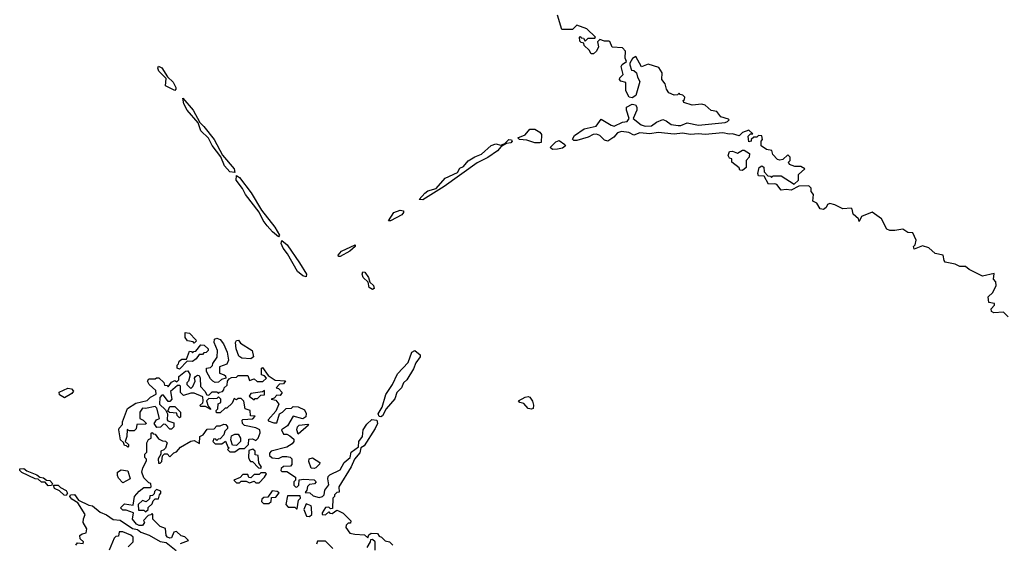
# Model space of a CAD drawing. Extents: x 2673034 to 2765626, y 830478 to 954748.
# Tile 44 of 126: x 2702209 to 2708280, y 889917 to 893143. Entities that reach past the tile are written whole.
import ezdxf

# ---------------------------------------------------------------- set-up
doc = ezdxf.new("R2010")
doc.units = 0

msp = doc.modelspace()

# ---------------------------------------------------------------- linework, layer by layer
at = {"layer": '0CON05XD'}
for points in [[(2707182.5, 891985), (2707165, 891973.8), (2707145, 891976.7), (2707123, 892013), (2707100, 892025), (2707102.5, 892065), (2707090, 892085), (2707090, 892105), (2707075, 892120), (2707013, 892117), (2706965, 892092.5), (2706935, 892097.5), (2706905, 892092.5), (2706877, 892127), (2706865, 892132.5), (2706825, 892130), (2706798.3, 892178.3), (2706765, 892180), (2706760, 892195), (2706768.3, 892231.7), (2706785, 892242.5), (2706797.5, 892235), (2706800, 892205), (2706821.7, 892181.7), (2706838.3, 892178.3), (2706845, 892170), (2706855, 892180), (2706905, 892180), (2706985, 892130), (2707010, 892155), (2707011.7, 892188.3), (2707050, 892225), (2707025, 892237.5), (2706988.3, 892238.3), (2706955, 892250), (2706950, 892265), (2706960, 892275), (2706960, 892295), (2706945, 892310), (2706915, 892282.5), (2706895, 892277.5), (2706881.7, 892281.7), (2706853, 892313), (2706846.4, 892336.4), (2706813, 892343), (2706780, 892365), (2706780, 892395), (2706790, 892405), (2706785, 892427.5), (2706765, 892430), (2706755, 892420), (2706735, 892420), (2706720, 892405), (2706720, 892395), (2706705, 892390), (2706700, 892425), (2706715, 892440), (2706730, 892440), (2706705, 892462.5), (2706665, 892447.5), (2706645, 892427.5), (2706605, 892440), (2706583.3, 892436.7), (2706545, 892445.6), (2706435, 892435.6), (2706395, 892440), (2706345.8, 892435.8), (2706295, 892444), (2706245, 892436.7), (2706145, 892448.2), (2706095, 892440), (2706033.3, 892446.7), (2705995, 892431.2), (2705965, 892448.5), (2705920, 892455), (2705894.2, 892445.8), (2705871.5, 892418.5), (2705835, 892394), (2705815, 892400), (2705785, 892429.5), (2705765, 892437.8), (2705745, 892435.6), (2705715, 892420), (2705645, 892398.2), (2705625, 892398.1), (2705617.9, 892407.9), (2705629.6, 892430.4), (2705688.5, 892471.5), (2705763, 892487), (2705795, 892530), (2705855, 892493.8), (2705875, 892487.9), (2705925, 892512.5), (2705955, 892516.7), (2705967.5, 892535), (2705950, 892585), (2705951.2, 892605), (2705985, 892622), (2706005, 892617.5), (2706013.9, 892603.9), (2706013.8, 892585), (2705992.5, 892535), (2706040, 892495), (2706065, 892486.4), (2706105, 892489.5), (2706135, 892512.2), (2706175, 892527.5), (2706195, 892520.8), (2706225, 892498), (2706269.1, 892490.9), (2706285, 892491.4), (2706325, 892508), (2706395, 892493.8), (2706559.3, 892509.3), (2706573.3, 892515), (2706582.5, 892525), (2706579.3, 892529.3), (2706532.5, 892545), (2706507.5, 892577.5), (2706473, 892583), (2706436.1, 892616.1), (2706415, 892623.3), (2706355, 892616.7), (2706303, 892633), (2706300, 892645), (2706308.3, 892651.7), (2706310, 892665), (2706298.3, 892678.3), (2706281.7, 892681.7), (2706275, 892690), (2706265, 892680), (2706245, 892677.5), (2706212, 892692), (2706196.7, 892715), (2706188.3, 892748.3), (2706167.5, 892775), (2706170, 892815), (2706149.3, 892849.3), (2706085, 892870), (2706043, 892853), (2706007, 892917), (2705987, 892903), (2705970, 892875), (2705970, 892865), (2705981.7, 892831.7), (2705995, 892830), (2706012.5, 892815), (2706018.3, 892788.3), (2706032.5, 892762.5), (2706008.8, 892675), (2705985, 892661.2), (2705967.5, 892665), (2705946, 892705), (2705946.2, 892756.2), (2705915, 892763.3), (2705907.5, 892775), (2705910, 892785), (2705930, 892805), (2705917.5, 892855), (2705923.6, 892866.4), (2705950, 892885), (2705942.5, 892905), (2705945, 892950), (2705925, 892970), (2705863, 892973), (2705848.3, 893008.3), (2705841.7, 893011.7), (2705815, 893010), (2705785, 893020), (2705772.5, 893007.5), (2705777.5, 892975), (2705765, 892950), (2705747, 892933), (2705733, 892933), (2705720, 892955), (2705690, 892985), (2705688.3, 892998.3), (2705671.7, 893001.7), (2705661.7, 893011.7), (2705660, 893035), (2705665, 893040), (2705671.7, 893031.7), (2705685, 893030), (2705695, 893010), (2705715, 893030), (2705755, 893030), (2705760, 893035), (2705705, 893087.5), (2705645, 893110), (2705617.5, 893082.5), (2705551.7, 893081.7), (2705525, 893170)], [(2703165, 892707.5), (2703108, 892735), (2703111.3, 892781.3), (2703066.9, 892825), (2703060, 892845), (2703065, 892857.5), (2703085, 892845.5), (2703120.9, 892790.9), (2703155, 892758.5), (2703171.5, 892725), (2703172.5, 892715), (2703165, 892707.5)], [(2703535, 892202), (2703504.7, 892204.7), (2703472.3, 892242.3), (2703448, 892298), (2703395, 892366.9), (2703372.8, 892412.8), (2703325, 892458.6), (2703308.3, 892508.3), (2703242.2, 892585), (2703221.5, 892625), (2703215, 892660), (2703277.9, 892585), (2703318.9, 892508.9), (2703345, 892484.4), (2703407.3, 892405), (2703458.6, 892308.6), (2703531.8, 892225), (2703535, 892202)], [(2705415, 892383.8), (2705385, 892384.1), (2705335, 892401.2), (2705290, 892405), (2705279.4, 892415), (2705325, 892433.5), (2705355, 892469.2), (2705385, 892468), (2705415, 892450), (2705425.5, 892435.5), (2705424.3, 892385.7), (2705415, 892383.8)], [(2704695, 892032.1), (2704672, 892035), (2704706.9, 892075), (2704725, 892088.2), (2704776.4, 892103.6), (2704833.3, 892166.7), (2704908.3, 892201.7), (2704922.7, 892227.3), (2704945, 892237.5), (2704975, 892272.7), (2705015, 892298.9), (2705055.3, 892314.7), (2705115, 892367.3), (2705145, 892377.1), (2705175, 892369.2), (2705199.7, 892380.3), (2705225, 892404.4), (2705241.9, 892401.9), (2705245.4, 892395), (2705237.5, 892385), (2705210.7, 892379.3), (2705178.1, 892361.9), (2705155.5, 892334.5), (2705095, 892293.8), (2705028.7, 892261.3), (2704825.5, 892114.5), (2704695, 892032.1)], [(2705493.4, 892343.4), (2705479.4, 892355), (2705515, 892391.4), (2705535, 892398.1), (2705570, 892375), (2705573.3, 892365), (2705555, 892352), (2705525, 892344.7), (2705493.4, 892343.4)], [(2706665, 892213.3), (2706650, 892215), (2706645, 892230), (2706600, 892265), (2706600, 892285), (2706585, 892290), (2706577, 892307), (2706585, 892330), (2706605, 892333.3), (2706635, 892320), (2706665, 892340), (2706675, 892340), (2706708.3, 892318.3), (2706707.5, 892295), (2706687.5, 892275), (2706687.7, 892232.3), (2706665, 892213.3)], [(2703805, 891804.3), (2703766.7, 891835), (2703735, 891871.9), (2703710.5, 891905), (2703686.2, 891956.2), (2703600.5, 892065), (2703583.5, 892103.5), (2703543.8, 892155), (2703545, 892183.8), (2703565, 892171.1), (2703635.6, 892075.6), (2703700.4, 891970.4), (2703782.1, 891865), (2703810, 891815), (2703805, 891804.3)], [(2708303, 891313), (2708275, 891340), (2708215, 891337.5), (2708200, 891345), (2708198.3, 891361.7), (2708220, 891385), (2708220, 891395), (2708185, 891400), (2708180, 891435), (2708208.3, 891461.7), (2708230, 891505), (2708227, 891527), (2708212.5, 891545), (2708218.3, 891578.3), (2708145, 891562.5), (2708063.9, 891603.9), (2708041.7, 891621.7), (2708005, 891623.3), (2707976.4, 891636.4), (2707915, 891650), (2707908.3, 891658.3), (2707903, 891693), (2707853, 891703), (2707815, 891737.5), (2707775, 891750), (2707725, 891730), (2707720, 891745), (2707730, 891755), (2707737.5, 891785), (2707715, 891830), (2707685, 891832.5), (2707655, 891852.5), (2707605, 891843.3), (2707575, 891843.3), (2707555, 891852.5), (2707522.5, 891915), (2707465, 891957.5), (2707400, 891930), (2707385, 891900), (2707380, 891915), (2707347.5, 891945), (2707342.5, 891975), (2707335, 891982.5), (2707285, 891977.5), (2707235, 892002.5), (2707205, 892010), (2707190, 892005), (2707182.5, 891985)], [(2704495, 891902.7), (2704483.3, 891903.3), (2704515, 891955.6), (2704555, 891970), (2704575.3, 891965.3), (2704576, 891955), (2704565, 891941.3), (2704495, 891902.7)], [(2703975, 891559.4), (2703954.7, 891564.7), (2703921.1, 891591.1), (2703860, 891700), (2703833.1, 891735), (2703820.8, 891765), (2703825, 891782.5), (2703857.5, 891755), (2703935, 891644.5), (2703977.7, 891575), (2703975, 891559.4)], [(2704185, 891683.1), (2704174.2, 891684.2), (2704173, 891693), (2704193, 891717), (2704277.5, 891755), (2704276.9, 891745), (2704245, 891716.4), (2704185, 891683.1)], [(2704385, 891481.1), (2704363.8, 891493.8), (2704357.5, 891525), (2704327.3, 891555), (2704321.2, 891575), (2704325, 891589.2), (2704336.9, 891586.9), (2704360.4, 891555), (2704366.8, 891526.8), (2704390.9, 891505), (2704395, 891487.5), (2704385, 891481.1)], [(2703285, 891150), (2703277.5, 891157.5), (2703243.6, 891163.6), (2703230, 891185), (2703230, 891215), (2703255, 891212.5), (2703295, 891170), (2703297.5, 891162.5), (2703285, 891150)], [(2703195, 890990), (2703180, 890995), (2703180, 891015), (2703188.3, 891021.7), (2703191.7, 891038.3), (2703208.3, 891051.7), (2703238.3, 891051.7), (2703255, 891100), (2703268.3, 891098.3), (2703275, 891090), (2703281.7, 891098.3), (2703295, 891100), (2703325, 891140), (2703347, 891137), (2703370, 891115), (2703370, 891105), (2703358.3, 891091.7), (2703345, 891090), (2703335, 891080), (2703315, 891080), (2703296.4, 891053.6), (2703275, 891037.5), (2703241.7, 891038.3), (2703195, 890990)], [(2703415, 890907.5), (2703400, 890915), (2703385, 890930), (2703360, 890975), (2703360, 890995), (2703385, 891000), (2703398.3, 891011.7), (2703400, 891025), (2703427, 891063), (2703427.5, 891105), (2703407.5, 891155), (2703410, 891175), (2703425, 891180), (2703445, 891172.5), (2703466.1, 891146.1), (2703487.5, 891095), (2703496.7, 891045), (2703485, 891020), (2703440, 891005), (2703440, 890965), (2703470, 890955), (2703478.3, 890948.3), (2703480, 890935), (2703453, 890927), (2703435, 890910), (2703415, 890907.5)], [(2703635, 891052.5), (2703578.3, 891058.3), (2703560.7, 891070.7), (2703543.3, 891115), (2703540, 891155), (2703545, 891166.7), (2703558.8, 891168.8), (2703570.7, 891150.7), (2703642.5, 891105), (2703650, 891065), (2703635, 891052.5)], [(2704435, 890695.6), (2704425, 890697.1), (2704420, 890715), (2704444.4, 890755.6), (2704465.4, 890834.6), (2704507.5, 890895), (2704538.6, 890961.4), (2704605, 891031.4), (2704626.9, 891095), (2704645, 891105.3), (2704678.6, 891078.6), (2704678.2, 891065), (2704651.3, 891028.7), (2704637.5, 890992.5), (2704596, 890924), (2704575.8, 890905), (2704562.7, 890875), (2704534.5, 890845), (2704522.4, 890807.6), (2704469.2, 890745), (2704445, 890702.5), (2704435, 890695.6)], [(2703200, 889915), (2703250, 889935), (2703227, 889957), (2703205, 889962.5), (2703175, 889990), (2703160, 889985), (2703145, 889950), (2703135, 889947.5), (2703120, 889955), (2703112.5, 889965), (2703108.3, 890008.3), (2703075, 890020), (2703030, 890065), (2703030, 890095), (2703025, 890100), (2703018.3, 890091.7), (2703001.7, 890088.3), (2702971.7, 890058.3), (2702977.5, 890045), (2702965, 890027.5), (2702945, 890026.7), (2702930, 890035), (2702903.8, 890065), (2702910, 890105), (2702865, 890120), (2702845, 890120), (2702830, 890135), (2702855, 890160), (2702908.3, 890151.7), (2702916.7, 890205), (2702945, 890237.5), (2702975, 890260), (2703015, 890260), (2703020, 890265), (2703017.5, 890285), (2703005, 890290), (2702975, 890320), (2702962.5, 890355), (2702968.3, 890381.7), (2702990, 890425), (2702990, 890435), (2702980, 890445), (2702980, 890465), (2702991.7, 890478.3), (2702992.5, 890535), (2703003.6, 890556.4), (2703020, 890565), (2703020, 890595), (2703025, 890600), (2703031.7, 890591.7), (2703045, 890590), (2703065, 890560), (2703088.3, 890548.3), (2703107, 890547), (2703117.5, 890535), (2703107.5, 890502.5), (2703098.3, 890491.7), (2703080, 890485), (2703080, 890465), (2703062.5, 890437.5), (2703065, 890410), (2703075, 890410), (2703085, 890420), (2703090, 890455), (2703101.7, 890468.3), (2703118.3, 890468.3), (2703135, 890450), (2703160, 890475), (2703175, 890480), (2703200, 890510), (2703263, 890547), (2703285, 890550), (2703318.3, 890531.7), (2703320, 890575), (2703340, 890585), (2703365, 890620), (2703407, 890623), (2703425, 890640), (2703445, 890640), (2703468.3, 890651.7), (2703479.3, 890649.3), (2703490, 890635), (2703490, 890625), (2703473, 890607), (2703467.5, 890585), (2703445, 890560), (2703431.7, 890558.3), (2703425, 890550), (2703418.3, 890558.3), (2703405, 890560), (2703400, 890545), (2703415, 890530), (2703455, 890530), (2703477, 890547), (2703491.7, 890511.7), (2703500, 890505), (2703490, 890495), (2703505, 890480), (2703535, 890480), (2703565, 890500), (2703595, 890500), (2703620, 890525), (2703621.7, 890558.3), (2703645, 890560), (2703665, 890550), (2703680, 890565), (2703691.7, 890598.3), (2703690, 890615), (2703665, 890627.5), (2703595, 890642.5), (2703582.5, 890655), (2703580, 890675), (2703585, 890680), (2703647, 890683), (2703660, 890700), (2703631.7, 890701.7), (2703630, 890735), (2703600, 890745), (2703591.7, 890791.7), (2703575, 890810), (2703555, 890810), (2703545, 890800), (2703531.7, 890808.3), (2703519.3, 890780.7), (2703485, 890750), (2703475, 890750), (2703445, 890720), (2703421.7, 890721.7), (2703420, 890735), (2703430, 890745), (2703433, 890777), (2703450, 890785), (2703450, 890805), (2703435, 890820), (2703425, 890810), (2703405, 890807.5), (2703375, 890810), (2703360, 890795), (2703371.7, 890761.7), (2703388.3, 890741.7), (2703355, 890760), (2703325, 890760), (2703320, 890765), (2703337, 890783), (2703340, 890795), (2703338.3, 890818.3), (2703285, 890842.5), (2703265, 890842.5), (2703218.3, 890828.3), (2703200, 890845), (2703200, 890885), (2703195, 890890), (2703181.7, 890888.3), (2703138.3, 890851.7), (2703147.5, 890805), (2703135, 890790), (2703125, 890790), (2703095, 890830), (2703085, 890830), (2703072.5, 890815), (2703070, 890775), (2703108.3, 890738.3), (2703120, 890715), (2703118.3, 890678.3), (2703121.7, 890671.7), (2703158.3, 890658.3), (2703160, 890635), (2703145, 890620), (2703135, 890620), (2703108.3, 890648.3), (2703095, 890650), (2703077, 890633), (2703055, 890630), (2703037.5, 890655), (2703051.7, 890678.3), (2703070, 890685), (2703055, 890750), (2703045, 890760), (2702985, 890747.5), (2702965, 890750), (2702950, 890725), (2702950, 890685), (2702970, 890675), (2702990, 890655), (2702985, 890650), (2702931.7, 890648.3), (2702927, 890623), (2702915, 890610), (2702885, 890610), (2702871.7, 890618.3), (2702870, 890575), (2702860, 890545), (2702880, 890525), (2702880, 890515), (2702875, 890510), (2702868.3, 890518.3), (2702855, 890520), (2702848.3, 890538.3), (2702830, 890555), (2702820, 890615), (2702823, 890627), (2702841.7, 890648.3), (2702842.5, 890665), (2702873, 890747), (2702925, 890780), (2702995, 890797.5), (2703015, 890817.5), (2703050, 890835), (2703048.3, 890858.3), (2703007.5, 890895), (2702997.5, 890915), (2703005, 890930), (2703045, 890930), (2703053, 890937), (2703067, 890937), (2703098.3, 890908.3), (2703101.7, 890891.7), (2703118.3, 890888.3), (2703125, 890880), (2703145, 890910), (2703165, 890920), (2703178.3, 890911.7), (2703190, 890925), (2703190, 890945), (2703231.7, 890978.3), (2703245, 890980), (2703260, 890955), (2703250, 890915)], [(2703250, 890915), (2703240, 890905), (2703240, 890895), (2703265, 890870), (2703277, 890883), (2703290, 890915), (2703287.5, 890935), (2703292.5, 890945), (2703305, 890952.5), (2703315, 890950), (2703322.5, 890935), (2703323, 890883), (2703350, 890855), (2703361.7, 890831.7), (2703375, 890830), (2703395, 890850), (2703425, 890850), (2703435, 890840), (2703441.7, 890848.3), (2703458.3, 890851.7), (2703468.3, 890861.7), (2703470, 890875), (2703488.3, 890891.7), (2703490, 890915), (2703500, 890930), (2703515, 890937.5), (2703545, 890940), (2703555, 890950), (2703615, 890950), (2703625, 890920), (2703655, 890930), (2703673, 890913), (2703707, 890913), (2703730, 890935), (2703718.3, 890948.3), (2703700, 890955), (2703700, 890995), (2703705, 891000), (2703741.7, 890951.7), (2703785, 890922.5), (2703848.3, 890918.3), (2703835, 890900), (2703811.7, 890898.3), (2703790, 890875), (2703805, 890870), (2703827.5, 890845), (2703815, 890827.5), (2703795, 890830), (2703778.3, 890811.7), (2703760, 890805), (2703788.3, 890798.3), (2703807.5, 890775), (2703788.3, 890731.7), (2703741.7, 890678.3), (2703741.7, 890671.7), (2703775, 890660), (2703795, 890660), (2703810, 890715), (2703830, 890725), (2703851.7, 890748.3), (2703885, 890750), (2703895, 890760), (2703925, 890757.5), (2703965, 890740), (2703976.1, 890716.1), (2703973, 890697), (2703955, 890683.3), (2703895, 890700), (2703859.3, 890640.7), (2703822.5, 890615), (2703835, 890590), (2703855, 890590), (2703875, 890580), (2703898.3, 890558.3), (2703900, 890545), (2703889.3, 890530.7), (2703855, 890510), (2703760, 890485), (2703748.3, 890471.7), (2703748.3, 890458.3), (2703765, 890442.5), (2703805, 890440), (2703828.3, 890451.7), (2703855, 890452.5), (2703877.5, 890447.5), (2703887.5, 890437.5), (2703887.5, 890402.5), (2703878.3, 890391.7), (2703835, 890390), (2703821.7, 890378.3), (2703820, 890365), (2703825, 890360), (2703855, 890360), (2703910, 890325), (2703910, 890305), (2703900, 890295), (2703900, 890275), (2703910, 890265), (2703917, 890263), (2703930, 890275), (2703931.7, 890308.3), (2703961.7, 890311.7), (2704025, 890307.5), (2704037.5, 890295), (2704027, 890283), (2703995, 890280), (2703983, 890267), (2703980, 890245), (2703970, 890230), (2703997, 890227), (2704018.3, 890208.3), (2704055, 890198.8), (2704076, 890205), (2704085.8, 890215), (2704090, 890245), (2704115, 890277.5), (2704108, 890315), (2704111.4, 890328.6), (2704120.9, 890339.1), (2704185, 890370), (2704209.2, 890415), (2704247.1, 890445), (2704252.1, 890477.9), (2704298.6, 890511.4), (2704299.6, 890545), (2704322.9, 890575), (2704327.5, 890615), (2704348.3, 890651.7), (2704379.5, 890680.5), (2704410.8, 890675), (2704414.3, 890655.7), (2704400, 890625), (2704333.2, 890516.8), (2704312.5, 890505), (2704306.2, 890475), (2704274.2, 890435), (2704253, 890387), (2704177.5, 890265), (2704178.3, 890231.7), (2704165, 890230), (2704150, 890215), (2704150, 890205), (2704140, 890195), (2704138.3, 890131.7), (2704125, 890130), (2704115, 890140), (2704095, 890137.5), (2704073.3, 890105), (2704073.3, 890093.3), (2704095, 890092.5), (2704115, 890110), (2704121.7, 890101.7), (2704135, 890100), (2704165, 890120), (2704175, 890117.5), (2704203, 890103), (2704250, 890055), (2704248.3, 890041.7), (2704235, 890040), (2704221.7, 890028.3), (2704220, 890015), (2704245, 889980), (2704275, 889972.5), (2704335, 889970), (2704355, 889950), (2704361.7, 889968.3), (2704375, 889980), (2704415, 889977.5), (2704425, 889960), (2704440, 889955), (2704463, 889933), (2704490, 889925), (2704510, 889905)], [(2702485, 890812.5), (2702455, 890832.5), (2702451.7, 890848.3), (2702505, 890872.5), (2702528.3, 890868.3), (2702540, 890855), (2702529.3, 890840.7), (2702485, 890812.5)], [(2703655, 890800), (2703661.7, 890808.3), (2703675, 890810), (2703695, 890830), (2703718.3, 890831.7), (2703718.3, 890858.3), (2703705, 890850), (2703635, 890840), (2703623, 890823), (2703655, 890800)], [(2705365, 890742.9), (2705345, 890746.9), (2705317.5, 890777.5), (2705293.3, 890785), (2705284.5, 890795.5), (2705326.2, 890816.2), (2705345, 890821.2), (2705355, 890817.5), (2705371.7, 890791.7), (2705377.7, 890767.7), (2705375, 890747.5), (2705365, 890742.9)], [(2703195, 890690), (2703180, 890705), (2703178.3, 890718.3), (2703132.5, 890722.5), (2703121.7, 890731.7), (2703135, 890760), (2703165, 890760), (2703200, 890725), (2703200, 890695), (2703195, 890690)], [(2703925, 890590), (2703917.5, 890615), (2703922.5, 890635), (2703932.5, 890645), (2703985, 890650), (2703990, 890645), (2703925, 890590)], [(2703545, 890520), (2703521.7, 890521.7), (2703510, 890555), (2703515, 890580), (2703535, 890590), (2703555, 890590), (2703570, 890565), (2703570, 890545), (2703545, 890520)], [(2703695, 890380), (2703700, 890385), (2703682.5, 890412.5), (2703678.3, 890458.3), (2703661.7, 890461.7), (2703660, 890485), (2703647, 890497), (2703621.7, 890488.3), (2703620, 890445), (2703625, 890430), (2703631.7, 890421.7), (2703645, 890420), (2703681.7, 890381.7), (2703695, 890380)], [(2704025, 890377.5), (2704005, 890380), (2703990.7, 890420.7), (2703993.3, 890436.7), (2704015, 890442.5), (2704060, 890415), (2704056.4, 890403.6), (2704035, 890382.5), (2704025, 890377.5)], [(2702385, 890270.8), (2702365, 890293.8), (2702343.1, 890293.1), (2702321.7, 890311.7), (2702303.4, 890313.4), (2702222.5, 890352.5), (2702208.8, 890365), (2702210, 890375), (2702235, 890377.3), (2702253.2, 890363.2), (2702315, 890339.4), (2702333.9, 890323.9), (2702355, 890321.1), (2702375, 890306), (2702395, 890303.1), (2702410.8, 890285), (2702405, 890273.8), (2702385, 890270.8)], [(2702845, 890290), (2702817.5, 890317.5), (2702812.5, 890335), (2702812.5, 890355), (2702835, 890370), (2702875, 890362.5), (2702890, 890315), (2702845, 890290)], [(2703685, 890290), (2703717.5, 890325), (2703730, 890345), (2703725, 890350), (2703695, 890350), (2703685, 890340), (2703655, 890340), (2703635, 890320), (2703621.7, 890321.7), (2703615, 890340), (2703585, 890340), (2703568.3, 890321.7), (2703530, 890305), (2703545, 890290), (2703565, 890290), (2703575, 890300), (2703605, 890300), (2703625, 890290), (2703655, 890300), (2703665, 890290), (2703685, 890290)], [(2702495, 890212), (2702483, 890213), (2702455, 890240), (2702424.3, 890254.3), (2702417.5, 890275), (2702445, 890275.6), (2702460.3, 890260.3), (2702495, 890242.5), (2702504.2, 890225), (2702495, 890212)], [(2702985, 890110), (2703000, 890125), (2703001.7, 890138.3), (2703025, 890160), (2703031.7, 890178.3), (2703045, 890190), (2703065, 890190), (2703070, 890215), (2703080, 890225), (2703078.3, 890238.3), (2703051.7, 890248.3), (2703040, 890235), (2703038.3, 890221.7), (2703028.3, 890211.7), (2703011.7, 890208.3), (2703008.3, 890191.7), (2702988.3, 890171.7), (2702965, 890180), (2702940, 890155), (2702941.7, 890121.7), (2702975, 890120), (2702985, 890110)], [(2703745, 890162.5), (2703760, 890175), (2703761.7, 890198.3), (2703788.3, 890201.7), (2703808.3, 890228.3), (2703797, 890237), (2703765, 890240), (2703738.3, 890201.7), (2703715, 890200), (2703701.7, 890188.3), (2703700, 890175), (2703713, 890163), (2703745, 890162.5)], [(2702554.3, 889905.7), (2702565, 889918.8), (2702600, 889915), (2702602.5, 889925), (2702581.2, 889945), (2702580, 889965), (2702594.1, 889975.9), (2702618.3, 889981.7), (2702623.3, 890005), (2702600, 890045), (2702601.4, 890068.6), (2702612.5, 890095), (2702566.4, 890166.4), (2702529.7, 890189.7), (2702518.8, 890205), (2702522.5, 890215), (2702546.8, 890216.8), (2702571.7, 890181.7), (2702635, 890152.2), (2702658.3, 890148.3), (2702705, 890108.1), (2702743.1, 890093.1), (2702785, 890064.3), (2702828.9, 890058.9), (2702905, 890007.5), (2702935, 890002.5), (2702955, 889985.8), (2703007, 889967), (2703075, 889927.5), (2703111.7, 889921.7), (2703173.3, 889873.3)], [(2703920, 890130), (2703928.3, 890181.7), (2703940, 890195), (2703938.3, 890208.3), (2703860, 890210), (2703850, 890155), (2703865, 890140), (2703905, 890140), (2703915, 890130), (2703920, 890130)], [(2703995, 890081.4), (2704010.6, 890095), (2704008.3, 890138.3), (2704005, 890147.5), (2703975, 890160), (2703960, 890125), (2703976.7, 890085), (2703995, 890081.4)], [(2702877.5, 889895), (2702907.5, 889925), (2702907.5, 889955), (2702895, 889967.5), (2702845, 889987.5), (2702821.7, 889988.3), (2702818.3, 889961.7), (2702801.7, 889958.3), (2702791.7, 889948.3), (2702760, 889875)], [(2704140, 889885), (2704095, 889930), (2704045, 889930), (2704038.3, 889911.7)], [(2704400, 889875), (2704400, 889925), (2704385, 889940), (2704371.7, 889938.3), (2704370, 889925), (2704348.3, 889891.7)]]:
    msp.add_lwpolyline(points, dxfattribs=at)

doc.saveas('drawing.dxf')
